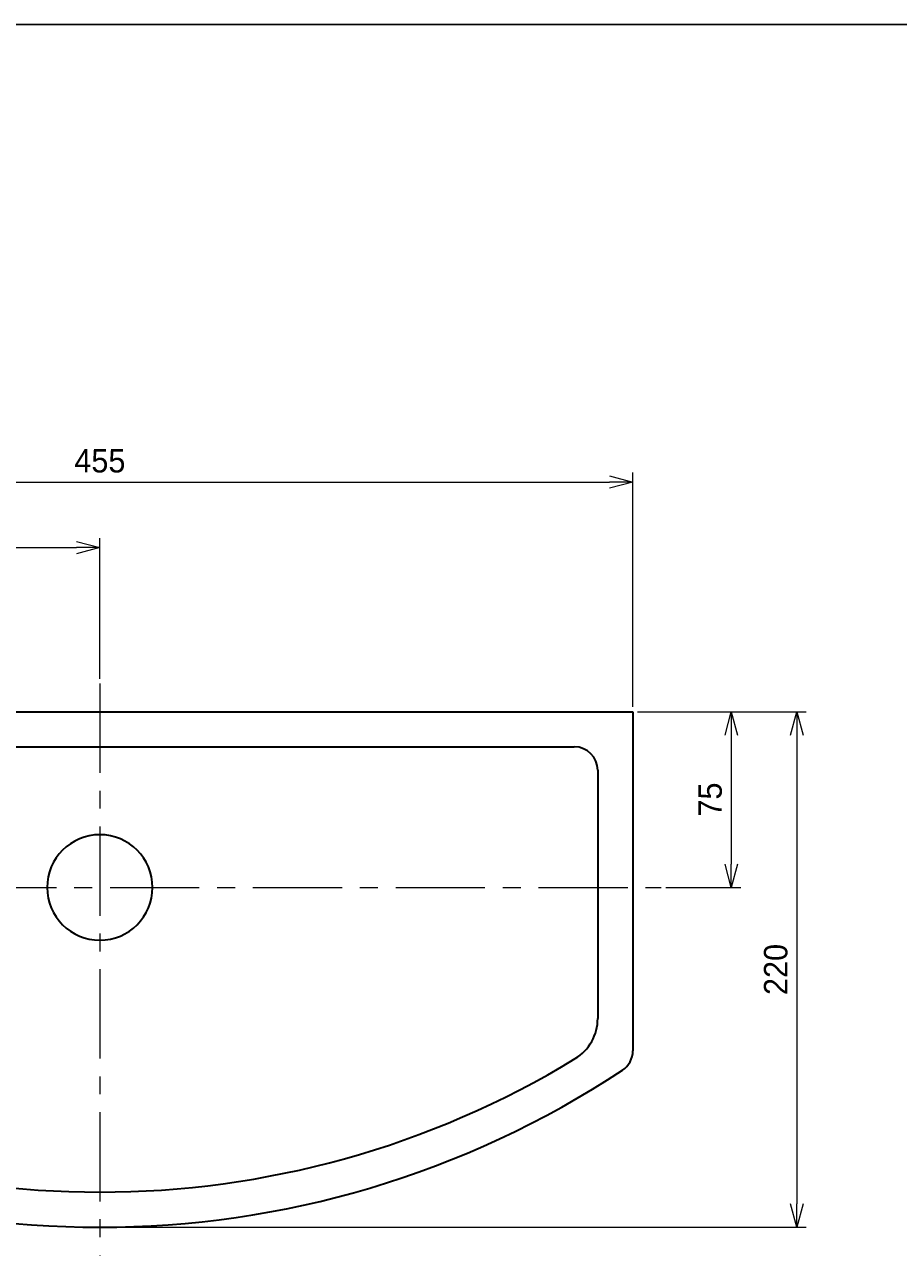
# Model space of a CAD drawing. Header units: millimetres. Extents: x 0 to 2642, y 0 to 1188.
# Tile 3 of 6: x 373 to 746, y 663 to 1188. Entities that reach past the tile are written whole.
import ezdxf

# ---------------------------------------------------------------- set-up
doc = ezdxf.new("R2010")
doc.units = ezdxf.units.MM
doc.header["$LTSCALE"] = 0.3
doc.linetypes.add('CENTER', pattern=[50.8, 31.75, -6.35, 6.35, -6.35])
for name, color, linetype, lineweight in [('中心線', 4, 'CENTER', 18), ('実線', 3, 'Continuous', 35), ('寸法', 2, 'Continuous', 18)]:
    doc.layers.add(name, color=color, linetype=linetype, lineweight=lineweight)
doc.styles.add('MS Pゴシック', font='txt')
doc.dimstyles.new('MyDim S＝1：4', dxfattribs={"dimtxt": 2.5, "dimasz": 2.5, "dimexe": 1, "dimexo": 0.5, "dimgap": 1, "dimtad": 3, "dimdsep": 46, "dimtxsty": 'MS Pゴシック', "dimblk": 'OPEN30', "dimcen": 0, "dimclrd": 256, "dimclre": 256, "dimclrt": 256, "dimazin": 2, "dimtfac": 1, "dimtmove": 0, "dimatfit": 3, "dimldrblk": 'OPEN30', "dimfxl": 1, "dimlwd": 18, "dimlwe": 18, "dimarcsym": 0})

# ---------------------------------------------------------------- blocks, each defined once
blk = doc.blocks.new('_Open30')
at = {"color": 0, "lineweight": -2}
for p, q in [((-1, 0.268), (0, 0)), ((0, 0), (-1, -0.268)), ((0, 0), (-1, 0))]:
    blk.add_line(p, q, dxfattribs=at)
blk = doc.blocks.new('*D5')
at = {"layer": 'Defpoints', "color": 0, "transparency": 16777216}
for p in [(405.04, 964.83), (405.04, 906.83), (177.54, 894.83)]:
    blk.add_point(p, dxfattribs=at)
at = {"layer": '寸法', "lineweight": 18, "transparency": 16777216}
for p, q in [((177.54, 896.83), (177.54, 968.83)), ((405.04, 908.83), (405.04, 968.83)), ((187.54, 964.83), (395.04, 964.83))]:
    blk.add_line(p, q, dxfattribs=at)
at = {"layer": '寸法', "lineweight": 18, "transparency": 16777216, "xscale": 10, "yscale": 10, "zscale": 10, "rotation": 180}
blk.add_blockref('_Open30', (177.54, 964.83), dxfattribs=at)
at = {"layer": '寸法', "lineweight": 18, "transparency": 16777216, "xscale": 10, "yscale": 10, "zscale": 10}
blk.add_blockref('_Open30', (405.04, 964.83), dxfattribs=at)
at = {"layer": '寸法', "transparency": 16777216, "insert": (291.29, 973.83), "char_height": 10, "attachment_point": 5, "style": 'MS Pゴシック'}
blk.add_mtext('227.5', dxfattribs=at)
blk = doc.blocks.new('*D6')
at = {"layer": 'Defpoints', "color": 0, "transparency": 16777216}
for p in [(632.54, 992.83), (177.54, 894.83), (632.54, 894.83)]:
    blk.add_point(p, dxfattribs=at)
at = {"layer": '寸法', "lineweight": 18, "transparency": 16777216}
for p, q in [((177.54, 896.83), (177.54, 996.83)), ((187.54, 992.83), (622.54, 992.83)), ((632.54, 896.83), (632.54, 996.83))]:
    blk.add_line(p, q, dxfattribs=at)
at = {"layer": '寸法', "lineweight": 18, "transparency": 16777216, "xscale": 10, "yscale": 10, "zscale": 10, "rotation": 180}
blk.add_blockref('_Open30', (177.54, 992.83), dxfattribs=at)
at = {"layer": '寸法', "lineweight": 18, "transparency": 16777216, "xscale": 10, "yscale": 10, "zscale": 10}
blk.add_blockref('_Open30', (632.54, 992.83), dxfattribs=at)
at = {"layer": '寸法', "transparency": 16777216, "insert": (405.04, 1001.83), "char_height": 10, "attachment_point": 5, "style": 'MS Pゴシック'}
blk.add_mtext('455', dxfattribs=at)
blk = doc.blocks.new('*D7')
at = {"layer": 'Defpoints', "color": 0, "transparency": 16777216}
for p in [(632.54, 894.83), (644.54, 819.83), (674.54, 819.83)]:
    blk.add_point(p, dxfattribs=at)
at = {"layer": '寸法', "lineweight": 18, "transparency": 16777216}
for p, q in [((634.54, 894.83), (678.54, 894.83)), ((674.54, 884.83), (674.54, 829.83)), ((646.54, 819.83), (678.54, 819.83))]:
    blk.add_line(p, q, dxfattribs=at)
at = {"layer": '寸法', "lineweight": 18, "transparency": 16777216, "xscale": 10, "yscale": 10, "zscale": 10}
for p, rotation in [((674.54, 894.83), 90), ((674.54, 819.83), 270)]:
    blk.add_blockref('_Open30', p, dxfattribs=dict(at, rotation=rotation))
at = {"layer": '寸法', "transparency": 16777216, "insert": (665.54, 857.33), "char_height": 10, "attachment_point": 5, "rotation": 90, "style": 'MS Pゴシック'}
blk.add_mtext('75', dxfattribs=at)
blk = doc.blocks.new('*D8')
at = {"layer": 'Defpoints', "color": 0, "transparency": 16777216}
for p in [(632.54, 894.83), (405.04, 674.83), (702.54, 674.83)]:
    blk.add_point(p, dxfattribs=at)
at = {"layer": '寸法', "lineweight": 18, "transparency": 16777216}
for p, q in [((634.54, 894.83), (706.54, 894.83)), ((702.54, 884.83), (702.54, 684.83)), ((407.04, 674.83), (706.54, 674.83))]:
    blk.add_line(p, q, dxfattribs=at)
at = {"layer": '寸法', "lineweight": 18, "transparency": 16777216, "xscale": 10, "yscale": 10, "zscale": 10}
for p, rotation in [((702.54, 894.83), 90), ((702.54, 674.83), 270)]:
    blk.add_blockref('_Open30', p, dxfattribs=dict(at, rotation=rotation))
at = {"layer": '寸法', "transparency": 16777216, "insert": (693.54, 784.83), "char_height": 10, "attachment_point": 5, "rotation": 90, "style": 'MS Pゴシック'}
blk.add_mtext('220', dxfattribs=at)

msp = doc.modelspace()

# ---------------------------------------------------------------- linework, layer by layer
at = {"layer": 'Defpoints'}
msp.add_line((0, 1188), (1680, 1188), dxfattribs=at)
at = {"layer": '中心線', "ltscale": 4}
for p, q in [((405.041, 906.831), (405.041, 662.831)), ((165.541, 819.831), (644.541, 819.831))]:
    msp.add_line(p, q, dxfattribs=at)
at = {"layer": '実線'}
for p, q in [((177.541, 894.831), (632.541, 894.831)), ((632.541, 894.831), (632.541, 750.168)), ((312.063, 879.831), (607.541, 879.831)), ((617.541, 869.831), (617.541, 763.904))]:
    msp.add_line(p, q, dxfattribs=at)
for centre, radius, start, end in [((607.541, 869.831), 10, 0, 90), ((405.041, 819.831), 22.5, 0, 359.99999), ((597.541, 763.904), 20, 301.3799, 0), ((405.041, 1079.518), 389.688, 238.62011, 301.3799), ((622.541, 750.168), 10, 303.44037, 0), ((405.041, 1079.518), 404.688, 236.55963, 303.44037)]:
    msp.add_arc(centre, radius, start, end, dxfattribs=at)

# ---------------------------------------------------------------- dimensions: what is measured, and where the dimension line sits
at = {"layer": '寸法'}
for base, p2, picture, middle in [((632.541, 992.831), (632.541, 894.831), '*D6', (405.041, 1001.831)), ((405.041, 964.831), (405.041, 906.831), '*D5', (291.291, 973.831))]:
    dim = msp.add_linear_dim(base=base, p1=(177.541, 894.831), p2=p2, dimstyle='MyDim S＝1：4', dxfattribs=at)
    dim.commit()
    dim.dimension.update_dxf_attribs({"geometry": picture, "text_midpoint": middle})
for base, p2, picture, middle in [((702.541, 674.831), (405.041, 674.831), '*D8', (693.541, 784.831)), ((674.541, 819.831), (644.541, 819.831), '*D7', (665.541, 857.331))]:
    dim = msp.add_linear_dim(base=base, p1=(632.541, 894.831), p2=p2, angle=90, dimstyle='MyDim S＝1：4', dxfattribs=at)
    dim.commit()
    dim.dimension.update_dxf_attribs({"geometry": picture, "text_midpoint": middle})

doc.saveas('drawing.dxf')
